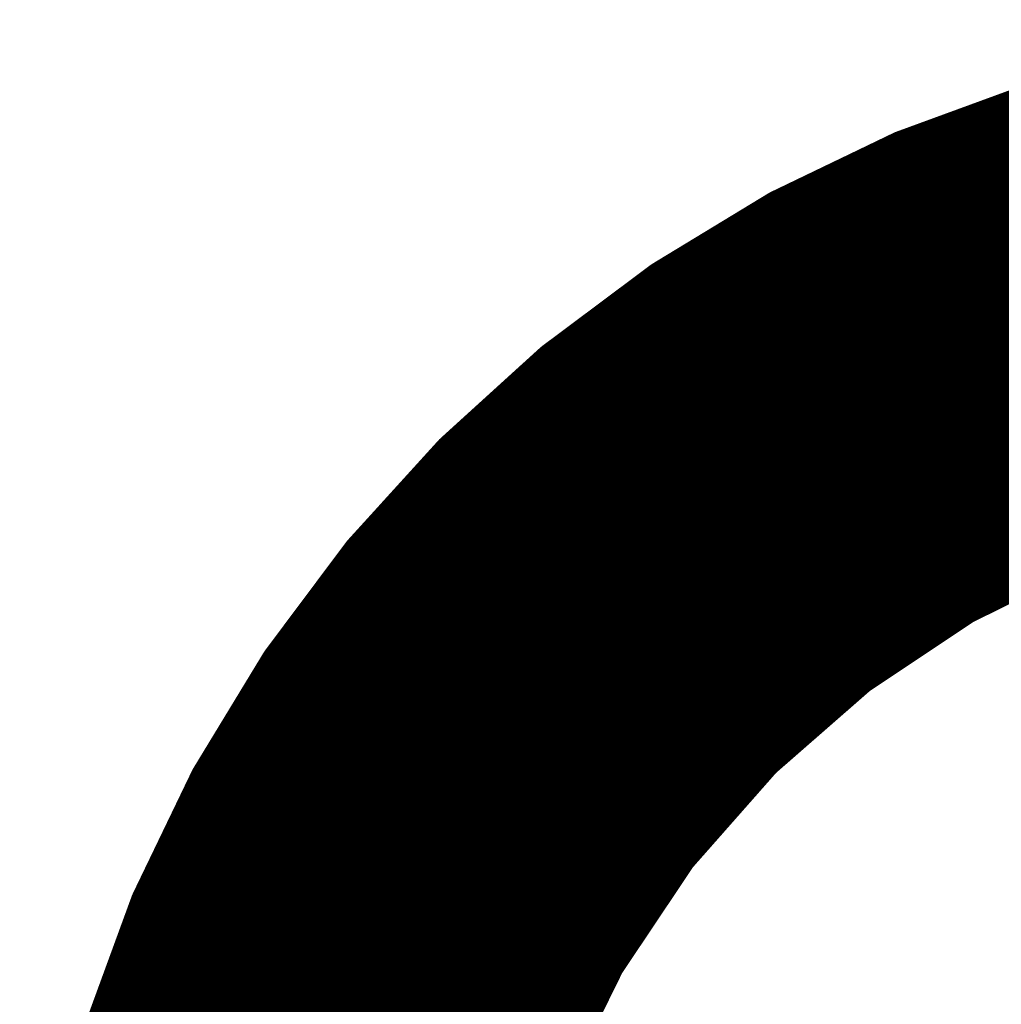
# Model space of a CAD drawing. Extents: x -14 to 157, y -7 to 92.
# Tile 13 of 44: x 53 to 54.89, y 32.12 to 34.02. Entities that reach past the tile are written whole.
import ezdxf

# ---------------------------------------------------------------- set-up
doc = ezdxf.new("R2010")
doc.units = 0
doc.layers.add('2D_LINE_126', color=254, linetype='CONTINUOUS')

# ---------------------------------------------------------------- blocks, each defined once
blk = doc.blocks.new('SMOOTH_0$1')
at = {"const_width": 0.05}
blk.add_lwpolyline([(-0.025, 0, 1), (0.025, 0, 1)], format="xyb", close=True, dxfattribs=at)
blk = doc.blocks.new('DRAWING_7')
at = {"layer": '2D_LINE_126', "const_width": 0.1}
for points in [[(0, 2.7085), (2.7101, 5.4186)], [(0.0001, 2.712), (2.7066, 5.4185)], [(0.0002, 2.7053), (2.7134, 5.4185)], [(0.0003, 2.7156), (2.7031, 5.4183)], [(0.0004, 2.7021), (2.7166, 5.4183)], [(0.0005, 2.7192), (2.6995, 5.4182)], [(0.0005, 2.6988), (2.7198, 5.4181)], [(0.0007, 2.7228), (2.6959, 5.418)], [(0.0007, 2.6956), (2.7231, 5.418)], [(0.0009, 2.7263), (2.6923, 5.4178)], [(0.0009, 2.6924), (2.7263, 5.4178)], [(0.001, 2.6892), (2.7295, 5.4177)], [(0.001, 2.7299), (2.6888, 5.4176)], [(0.0012, 2.6859), (2.7327, 5.4175)], [(0.0012, 2.7335), (2.6852, 5.4174)], [(0.0014, 2.7371), (2.6816, 5.4173)], [(0.0016, 2.7406), (2.678, 5.4171)], [(0.0018, 2.7442), (2.6745, 5.4169)], [(0.0019, 2.7478), (2.6709, 5.4167)], [(0.0021, 2.7514), (2.6673, 5.4165)], [(0.0023, 2.7549), (2.6637, 5.4164)], [(0.0025, 2.7585), (2.6602, 5.4162)], [(0.0027, 2.7621), (2.6566, 5.416)], [(0.0028, 2.7657), (2.653, 5.4158)], [(0.003, 2.7692), (2.6494, 5.4156)], [(0.0032, 2.7728), (2.6459, 5.4155)], [(0.0034, 2.7764), (2.6423, 5.4153)], [(0.0036, 2.78), (2.6387, 5.4151)], [(0.0037, 2.7835), (2.6351, 5.4149)], [(0.0039, 2.7871), (2.6316, 5.4147)], [(0.0041, 2.7907), (2.628, 5.4146)], [(0.0043, 2.7942), (2.6244, 5.4144)], [(0.0045, 2.7978), (2.6208, 5.4142)], [(0.0046, 2.8014), (2.6173, 5.414)], [(0.0048, 2.805), (2.6137, 5.4138)], [(0.005, 2.8085), (2.6101, 5.4137)], [(0.0052, 2.8121), (2.6065, 5.4135)], [(0.0054, 2.8157), (2.603, 5.4133)], [(0.0056, 2.8193), (2.5994, 5.4131)], [(0.0057, 2.8228), (2.5958, 5.4129)], [(0.0059, 2.8264), (2.5922, 5.4128)], [(0.0061, 2.83), (2.5887, 5.4126)], [(0.0063, 2.8336), (2.5851, 5.4124)], [(0.0065, 2.8371), (2.5815, 5.4122)], [(0.0066, 2.8407), (2.5779, 5.412)], [(1.3775, 4.0588), (2.736, 5.4173)], [(1.4044, 4.0823), (2.7392, 5.4172)], [(1.4312, 4.1058), (2.7424, 5.417)], [(1.4581, 4.1293), (2.7457, 5.4168)], [(1.485, 4.1528), (2.7489, 5.4167)], [(1.5119, 4.1762), (2.7521, 5.4165)], [(1.5387, 4.1997), (2.7554, 5.4164)], [(1.5601, 4.2177), (2.7586, 5.4162)], [(1.5703, 4.2245), (2.7618, 5.416)], [(1.5805, 4.2313), (2.7651, 5.4159)], [(1.5907, 4.2381), (2.7683, 5.4157)], [(1.6009, 4.2449), (2.7715, 5.4155)], [(1.6111, 4.2517), (2.7748, 5.4154)], [(1.6213, 4.2585), (2.778, 5.4152)], [(1.6315, 4.2653), (2.7812, 5.4151)], [(1.6417, 4.2721), (2.7845, 5.4149)], [(1.6519, 4.2789), (2.7877, 5.4147)], [(1.6621, 4.2857), (2.7909, 5.4146)], [(1.6723, 4.2925), (2.7942, 5.4144)], [(1.6825, 4.2994), (2.7974, 5.4142)], [(1.6927, 4.3062), (2.8006, 5.4141)], [(1.7029, 4.313), (2.8039, 5.4139)], [(1.7131, 4.3198), (2.8071, 5.4138)], [(1.7233, 4.3266), (2.8103, 5.4136)], [(1.7335, 4.3334), (2.8135, 5.4134)], [(1.7437, 4.3402), (2.8168, 5.4133)], [(1.7539, 4.347), (2.82, 5.4131)], [(1.763, 4.3527), (2.8232, 5.413)], [(1.7697, 4.3561), (2.8265, 5.4128)], [(1.7765, 4.3594), (2.8297, 5.4126)], [(1.7832, 4.3627), (2.8329, 5.4125)], [(1.7899, 4.366), (2.8362, 5.4123)], [(1.7966, 4.3693), (2.8394, 5.4121)], [(0.0068, 2.8443), (2.5744, 5.4118)], [(0.007, 2.8479), (2.5708, 5.4117)], [(0.0072, 2.8514), (2.5672, 5.4115)], [(0.0074, 2.855), (2.5636, 5.4113)], [(0.0075, 2.8586), (2.5601, 5.4111)], [(0.0077, 2.8622), (2.5565, 5.4109)], [(0.0079, 2.8657), (2.5529, 5.4108)], [(0.0081, 2.8693), (2.5493, 5.4106)], [(0.0083, 2.8729), (2.5458, 5.4104)], [(0.0084, 2.8765), (2.5422, 5.4102)], [(0.0086, 2.88), (2.5386, 5.41)], [(0.0088, 2.8836), (2.535, 5.4099)], [(0.009, 2.8872), (2.5315, 5.4097)], [(0.0092, 2.8908), (2.5279, 5.4095)], [(0.0093, 2.8943), (2.5243, 5.4093)], [(0.0095, 2.8979), (2.5208, 5.4091)], [(0.0097, 2.9015), (2.5172, 5.409)], [(0.0099, 2.9051), (2.5136, 5.4088)], [(0.0101, 2.9086), (2.51, 5.4086)], [(0.0102, 2.9122), (2.5065, 5.4084)], [(0.0104, 2.9158), (2.5029, 5.4082)], [(0.0106, 2.9194), (2.4993, 5.4081)], [(0.0108, 2.9229), (2.4957, 5.4079)], [(0.011, 2.9265), (2.4922, 5.4077)], [(0.0111, 2.9301), (2.4886, 5.4075)], [(0.0113, 2.9337), (2.485, 5.4073)], [(0.0115, 2.9372), (2.4814, 5.4072)], [(0.0117, 2.9408), (2.4779, 5.407)], [(0.0119, 2.9444), (2.4743, 5.4068)], [(0.012, 2.948), (2.4707, 5.4066)], [(0.0122, 2.9515), (2.4671, 5.4064)], [(0.0124, 2.9551), (2.4636, 5.4063)], [(0.0126, 2.9587), (2.46, 5.4061)], [(0.0128, 2.9623), (2.4564, 5.4059)], [(0.013, 2.9658), (2.4528, 5.4057)], [(0.0131, 2.9694), (2.4493, 5.4055)], [(0.0133, 2.973), (2.4457, 5.4053)], [(0.0135, 2.9766), (2.4421, 5.4052)], [(0.0137, 2.9801), (2.4385, 5.405)], [(0.0139, 2.9837), (2.435, 5.4048)], [(0.0141, 2.9874), (2.4313, 5.4045)], [(0.0148, 2.9914), (2.4273, 5.4039)], [(0.0154, 2.9954), (2.4233, 5.4033)], [(0.016, 2.9994), (2.4193, 5.4027)], [(0.0166, 3.0034), (2.4153, 5.4021)], [(0.0172, 3.0074), (2.4112, 5.4015)], [(0.0178, 3.0114), (2.4072, 5.4008)], [(0.0184, 3.0154), (2.4032, 5.4002)], [(0.019, 3.0194), (2.3992, 5.3996)], [(0.0196, 3.0234), (2.3952, 5.399)], [(0.0203, 3.0274), (2.3912, 5.3984)], [(0.0209, 3.0315), (2.3872, 5.3978)], [(0.0215, 3.0355), (2.3832, 5.3972)], [(0.0221, 3.0395), (2.3792, 5.3966)], [(0.0227, 3.0435), (2.3752, 5.396)], [(0.0233, 3.0475), (2.3712, 5.3953)], [(0.0239, 3.0515), (2.3672, 5.3947)], [(0.0245, 3.0555), (2.3632, 5.3941)], [(0.0252, 3.0595), (2.3592, 5.3935)], [(1.8033, 4.3726), (2.8426, 5.412)], [(1.81, 4.3759), (2.8459, 5.4118)], [(1.8167, 4.3793), (2.8491, 5.4117)], [(1.8234, 4.3826), (2.8523, 5.4115)], [(1.8301, 4.3859), (2.8556, 5.4113)], [(1.8368, 4.3892), (2.8588, 5.4112)], [(1.8435, 4.3925), (2.862, 5.411)], [(1.8502, 4.3958), (2.8653, 5.4108)], [(1.857, 4.3991), (2.8685, 5.4107)], [(1.8637, 4.4025), (2.8717, 5.4105)], [(1.8704, 4.4058), (2.875, 5.4104)], [(1.8771, 4.4091), (2.8782, 5.4102)], [(1.8838, 4.4124), (2.8814, 5.41)], [(0.0258, 3.0635), (2.3552, 5.3929)], [(0.0264, 3.0675), (2.3512, 5.3923)], [(0.027, 3.0715), (2.3472, 5.3917)], [(0.0276, 3.0755), (2.3432, 5.3911)], [(0.0282, 3.0795), (2.3391, 5.3905)], [(0.0288, 3.0835), (2.3351, 5.3898)], [(0.0294, 3.0875), (2.3311, 5.3892)], [(0.03, 3.0915), (2.3271, 5.3886)], [(0.0307, 3.0955), (2.3231, 5.388)], [(0.0313, 3.0995), (2.3191, 5.3874)], [(0.0319, 3.1035), (2.3151, 5.3868)], [(0.0325, 3.1076), (2.3111, 5.3862)], [(0.0331, 3.1116), (2.3071, 5.3856)], [(0.0337, 3.1156), (2.3031, 5.385)], [(0.0343, 3.1196), (2.2991, 5.3843)], [(0.0349, 3.1236), (2.2951, 5.3837)], [(0.0355, 3.1276), (2.2911, 5.3831)], [(0.0362, 3.1316), (2.2871, 5.3825)], [(0.0368, 3.1356), (2.2831, 5.3819)], [(0.0374, 3.1396), (2.2791, 5.3813)], [(0.038, 3.1436), (2.2751, 5.3807)], [(0.0386, 3.1476), (2.2711, 5.3801)], [(0.0392, 3.1516), (2.2671, 5.3795)], [(0.0398, 3.1556), (2.263, 5.3788)], [(0.0404, 3.1596), (2.259, 5.3782)], [(0.041, 3.1636), (2.255, 5.3776)], [(0.0417, 3.1676), (2.251, 5.377)], [(0.0423, 3.1716), (2.247, 5.3764)], [(0.0429, 3.1756), (2.243, 5.3758)], [(0.0435, 3.1797), (2.239, 5.3752)], [(0.0441, 3.1837), (2.235, 5.3746)], [(0.0447, 3.1877), (2.231, 5.374)], [(0.0453, 3.1917), (2.227, 5.3733)], [(0.0459, 3.1957), (2.223, 5.3727)], [(0.0465, 3.1997), (2.219, 5.3721)], [(0.0472, 3.2037), (2.215, 5.3715)], [(0.0478, 3.2077), (2.211, 5.3709)], [(0.0484, 3.2117), (2.207, 5.3703)], [(0.049, 3.2157), (2.203, 5.3697)], [(0.0496, 3.2197), (2.199, 5.3691)], [(0.0502, 3.2237), (2.195, 5.3684)], [(0.0508, 3.2277), (2.1909, 5.3678)], [(0.0514, 3.2317), (2.1869, 5.3672)], [(0.052, 3.2357), (2.1829, 5.3666)], [(0.0527, 3.2397), (2.1789, 5.366)], [(0.0533, 3.2437), (2.1749, 5.3654)], [(0.0539, 3.2477), (2.1709, 5.3648)], [(0.0545, 3.2517), (2.1669, 5.3642)], [(0.0552, 3.2558), (2.1629, 5.3635)], [(0.0563, 3.2604), (2.1583, 5.3623)], [(0.0575, 3.2649), (2.1537, 5.3612)], [(0.0587, 3.2695), (2.1491, 5.36)], [(0.0599, 3.2741), (2.1446, 5.3588)], [(0.061, 3.2787), (2.14, 5.3576)], [(0.0622, 3.2832), (2.1354, 5.3565)], [(0.0634, 3.2878), (2.1309, 5.3553)], [(0.0646, 3.2924), (2.1263, 5.3541)], [(0.0657, 3.2969), (2.1217, 5.3529)], [(0.0669, 3.3015), (2.1172, 5.3518)], [(0.0681, 3.3061), (2.1126, 5.3506)], [(0.0693, 3.3106), (2.108, 5.3494)], [(0.0704, 3.3152), (2.1035, 5.3482)], [(0.0716, 3.3198), (2.0989, 5.3471)], [(0.0728, 3.3243), (2.0943, 5.3459)], [(0.074, 3.3289), (2.0898, 5.3447)], [(0.0751, 3.3335), (2.0852, 5.3435)], [(0.0763, 3.338), (2.0806, 5.3424)], [(0.0775, 3.3426), (2.076, 5.3412)], [(0.0787, 3.3472), (2.0715, 5.34)], [(0.0798, 3.3518), (2.0669, 5.3388)], [(0.081, 3.3563), (2.0623, 5.3377)], [(0.0822, 3.3609), (2.0578, 5.3365)], [(0.0834, 3.3655), (2.0532, 5.3353)], [(0.0845, 3.37), (2.0486, 5.3341)], [(0.0857, 3.3746), (2.0441, 5.333)], [(0.0869, 3.3792), (2.0395, 5.3318)], [(0.0881, 3.3837), (2.0349, 5.3306)], [(0.0892, 3.3883), (2.0304, 5.3294)], [(0.0904, 3.3929), (2.0258, 5.3283)], [(0.0916, 3.3974), (2.0212, 5.3271)], [(0.0928, 3.402), (2.0167, 5.3259)], [(0.0939, 3.4066), (2.0121, 5.3247)], [(0.0951, 3.4112), (2.0075, 5.3236)], [(0.0963, 3.4157), (2.0029, 5.3224)], [(0.0975, 3.4203), (1.9984, 5.3212)], [(0.0986, 3.4249), (1.9938, 5.32)], [(0.0998, 3.4294), (1.9892, 5.3189)], [(0.101, 3.434), (1.9847, 5.3177)], [(0.1022, 3.4386), (1.9801, 5.3165)], [(0.1033, 3.4431), (1.9755, 5.3153)], [(0.1045, 3.4477), (1.971, 5.3142)], [(0.1057, 3.4523), (1.9664, 5.313)], [(0.1069, 3.4568), (1.9618, 5.3118)], [(0.108, 3.4614), (1.9573, 5.3106)], [(0.1092, 3.466), (1.9527, 5.3095)], [(0.1104, 3.4705), (1.9481, 5.3083)], [(0.1116, 3.4751), (1.9435, 5.3071)], [(0.1127, 3.4797), (1.939, 5.3059)], [(0.1139, 3.4843), (1.9344, 5.3048)], [(0.1151, 3.4888), (1.9298, 5.3036)], [(0.1162, 3.4934), (1.9253, 5.3024)], [(0.1174, 3.498), (1.9207, 5.3012)], [(0.1186, 3.5025), (1.9161, 5.3001)], [(0.1198, 3.5071), (1.9116, 5.2989)], [(0.1209, 3.5117), (1.907, 5.2977)], [(0.1223, 3.5164), (1.9022, 5.2963)], [(0.1243, 3.5218), (1.8969, 5.2944)], [(0.1263, 3.5272), (1.8915, 5.2924)], [(0.1282, 3.5325), (1.8862, 5.2904)], [(0.1302, 3.5379), (1.8808, 5.2885)], [(0.1321, 3.5432), (1.8754, 5.2865)], [(0.1341, 3.5486), (1.8701, 5.2846)], [(0.1361, 3.5539), (1.8647, 5.2826)], [(0.138, 3.5593), (1.8594, 5.2807)], [(1.6547, 5.2057), (1.9037, 5.2969)], [(0.14, 3.5646), (1.854, 5.2787)], [(0.1419, 3.57), (1.8487, 5.2767)], [(0.1439, 3.5753), (1.8433, 5.2748)], [(0.1458, 3.5807), (1.838, 5.2728)], [(0.1478, 3.586), (1.8326, 5.2709)], [(0.1498, 3.5914), (1.8273, 5.2689)], [(0.1517, 3.5968), (1.8219, 5.2669)], [(0.1537, 3.6021), (1.8166, 5.265)], [(0.1556, 3.6075), (1.8112, 5.263)], [(0.1576, 3.6128), (1.8059, 5.2611)], [(0.1596, 3.6182), (1.8005, 5.2591)], [(0.1615, 3.6235), (1.7951, 5.2571)], [(0.1635, 3.6289), (1.7898, 5.2552)], [(0.1654, 3.6342), (1.7844, 5.2532)], [(0.1674, 3.6396), (1.7791, 5.2513)], [(0.1694, 3.6449), (1.7737, 5.2493)], [(0.1713, 3.6503), (1.7684, 5.2473)], [(0.1733, 3.6556), (1.763, 5.2454)], [(0.1752, 3.661), (1.7577, 5.2434)], [(0.1772, 3.6663), (1.7523, 5.2415)], [(0.1792, 3.6717), (1.747, 5.2395)], [(0.1811, 3.6771), (1.7416, 5.2375)], [(0.1831, 3.6824), (1.7363, 5.2356)], [(0.185, 3.6878), (1.7309, 5.2336)], [(0.187, 3.6931), (1.7255, 5.2317)], [(0.189, 3.6985), (1.7202, 5.2297)], [(0.1909, 3.7038), (1.7148, 5.2277)], [(0.1929, 3.7092), (1.7095, 5.2258)], [(0.1948, 3.7145), (1.7041, 5.2238)], [(0.1968, 3.7199), (1.6988, 5.2219)], [(0.1988, 3.7252), (1.6934, 5.2199)], [(0.2007, 3.7306), (1.6881, 5.218)], [(0.2027, 3.7359), (1.6827, 5.216)], [(0.2046, 3.7413), (1.6774, 5.214)], [(0.2066, 3.7466), (1.672, 5.2121)], [(0.2085, 3.752), (1.6667, 5.2101)], [(0.2105, 3.7574), (1.6613, 5.2082)], [(0.2125, 3.7627), (1.656, 5.2062)], [(1.4179, 5.0917), (1.6547, 5.2057)], [(0.2154, 3.769), (1.6497, 5.2033)], [(0.2185, 3.7755), (1.6431, 5.2002)], [(0.2217, 3.7821), (1.6366, 5.197)], [(0.2248, 3.7886), (1.63, 5.1938)], [(0.228, 3.7952), (1.6235, 5.1907)], [(0.2311, 3.8017), (1.6169, 5.1875)], [(0.2343, 3.8083), (1.6104, 5.1844)], [(0.2374, 3.8148), (1.6038, 5.1812)], [(0.2406, 3.8214), (1.5973, 5.1781)], [(0.2437, 3.8279), (1.5907, 5.1749)], [(0.2469, 3.8345), (1.5842, 5.1718)], [(0.2501, 3.841), (1.5776, 5.1686)], [(0.2532, 3.8476), (1.5711, 5.1655)], [(0.2564, 3.8541), (1.5645, 5.1623)], [(0.2595, 3.8607), (1.558, 5.1591)], [(0.2627, 3.8672), (1.5514, 5.156)], [(0.2658, 3.8738), (1.5449, 5.1528)], [(0.269, 3.8803), (1.5383, 5.1497)], [(0.2721, 3.8869), (1.5318, 5.1465)], [(0.2753, 3.8934), (1.5252, 5.1434)], [(0.2784, 3.9), (1.5187, 5.1402)], [(0.2816, 3.9065), (1.5121, 5.1371)], [(0.2848, 3.9131), (1.5056, 5.1339)], [(0.2879, 3.9196), (1.4991, 5.1308)], [(0.2911, 3.9262), (1.4925, 5.1276)], [(0.2942, 3.9327), (1.486, 5.1244)], [(0.2974, 3.9393), (1.4794, 5.1213)], [(0.3005, 3.9458), (1.4729, 5.1181)], [(0.3037, 3.9524), (1.4663, 5.115)], [(0.3068, 3.9589), (1.4598, 5.1118)], [(0.31, 3.9655), (1.4532, 5.1087)], [(0.3131, 3.972), (1.4467, 5.1055)], [(0.3163, 3.9786), (1.4401, 5.1024)], [(0.3195, 3.9851), (1.4336, 5.0992)], [(0.3226, 3.9916), (1.427, 5.096)], [(0.3258, 3.9982), (1.4205, 5.0929)], [(1.1945, 4.956), (1.4179, 5.0917)], [(0.3302, 4.006), (1.4126, 5.0885)], [(0.3355, 4.0147), (1.404, 5.0832)], [(0.3407, 4.0233), (1.3953, 5.078)], [(0.346, 4.032), (1.3867, 5.0727)], [(0.3512, 4.0406), (1.378, 5.0674)], [(0.3565, 4.0493), (1.3694, 5.0622)], [(0.3617, 4.0579), (1.3608, 5.0569)], [(0.367, 4.0666), (1.3521, 5.0517)], [(0.3722, 4.0752), (1.3435, 5.0464)], [(0.3775, 4.0839), (1.3348, 5.0412)], [(0.3827, 4.0925), (1.3262, 5.0359)], [(0.388, 4.1011), (1.3175, 5.0307)], [(0.3932, 4.1098), (1.3089, 5.0254)], [(0.3985, 4.1184), (1.3002, 5.0202)], [(0.4038, 4.1271), (1.2916, 5.0149)], [(0.409, 4.1357), (1.2829, 5.0097)], [(0.4143, 4.1444), (1.2743, 5.0044)], [(0.4195, 4.153), (1.2656, 4.9992)], [(0.4248, 4.1617), (1.257, 4.9939)], [(0.43, 4.1703), (1.2483, 4.9886)], [(0.4353, 4.179), (1.2397, 4.9834)], [(0.4405, 4.1876), (1.231, 4.9781)], [(0.4458, 4.1963), (1.2224, 4.9729)], [(0.451, 4.2049), (1.2137, 4.9676)], [(0.4563, 4.2136), (1.2051, 4.9624)], [(0.4615, 4.2222), (1.1964, 4.9571)], [(0.4705, 4.2346), (1.1841, 4.9481)], [(0.4806, 4.2481), (1.1706, 4.9381)], [(0.9859, 4.8), (1.1945, 4.956)], [(0.4907, 4.2615), (1.1571, 4.928)], [(0.5007, 4.275), (1.1437, 4.9179)], [(0.5108, 4.2884), (1.1302, 4.9079)], [(0.5208, 4.3019), (1.1168, 4.8978)], [(0.5309, 4.3153), (1.1033, 4.8878)], [(0.541, 4.3288), (1.0899, 4.8777)], [(0.551, 4.3423), (1.0764, 4.8676)], [(0.5611, 4.3557), (1.0629, 4.8576)], [(0.5712, 4.3692), (1.0495, 4.8475)], [(0.5812, 4.3826), (1.036, 4.8374)], [(0.5913, 4.3961), (1.0226, 4.8274)], [(0.6014, 4.4095), (1.0091, 4.8173)], [(0.6114, 4.423), (0.9957, 4.8072)], [(0.6281, 4.4431), (0.9756, 4.7906)], [(0.7935, 4.6251), (0.9859, 4.8)], [(0.6619, 4.4803), (0.9383, 4.7567)], [(0.6958, 4.5176), (0.9011, 4.7229)], [(0.7296, 4.5548), (0.8639, 4.689)], [(0.7635, 4.592), (0.8266, 4.6552)], [(0.6187, 4.4327), (0.7935, 4.6251)], [(1.9812, 4.4605), (1.7611, 4.3518)], [(0.4627, 4.2241), (0.6187, 4.4327)], [(1.7611, 4.3518), (1.5568, 4.2155)], [(0.327, 4.0008), (0.4627, 4.2241)], [(1.5568, 4.2155), (1.3712, 4.0533)], [(0.0013, 2.6827), (1.3653, 4.0466)], [(1.3712, 4.0533), (1.2069, 3.8668)], [(0.0015, 2.6795), (1.3402, 4.0182)], [(0.0017, 2.6762), (1.3152, 3.9898)], [(0.2129, 3.7639), (0.327, 4.0008)], [(0.0018, 2.673), (1.2902, 3.9614)], [(0.002, 2.6698), (1.2652, 3.933)], [(0.0022, 2.6665), (1.2402, 3.9045)], [(0.0023, 2.6633), (1.2151, 3.8761)], [(0.0025, 2.6601), (1.2023, 3.8599)], [(1.2069, 3.8668), (1.0669, 3.6576)], [(0.0027, 2.6568), (1.1954, 3.8496)], [(0.0028, 2.6536), (1.1886, 3.8394)], [(0.003, 2.6504), (1.1817, 3.8291)], [(0.0031, 2.6472), (1.1748, 3.8188)], [(0.0033, 2.6439), (1.168, 3.8086)], [(0.0035, 2.6407), (1.1611, 3.7983)], [(0.0036, 2.6375), (1.1542, 3.788)], [(0.0038, 2.6342), (1.1473, 3.7778)], [(0.004, 2.631), (1.1405, 3.7675)], [(0.1218, 3.515), (0.2129, 3.7639)], [(0.0041, 2.6278), (1.1336, 3.7572)], [(0.0043, 2.6245), (1.1267, 3.747)], [(0.0044, 2.6213), (1.1199, 3.7367)], [(0.0046, 2.6181), (1.113, 3.7264)], [(0.0048, 2.6148), (1.1061, 3.7162)], [(0.0049, 2.6116), (1.0992, 3.7059)], [(0.0051, 2.6084), (1.0924, 3.6956)], [(0.0053, 2.6052), (1.0855, 3.6854)], [(0.0054, 2.6019), (1.0786, 3.6751)], [(0.0056, 2.5987), (1.0717, 3.6648)], [(0.0058, 2.5955), (1.0659, 3.6556)], [(0.0059, 2.5922), (1.0626, 3.649)], [(1.0669, 3.6576), (0.9557, 3.4317)], [(0.0061, 2.589), (1.0593, 3.6423)], [(0.0062, 2.5858), (1.0561, 3.6356)], [(0.0064, 2.5825), (1.0528, 3.6289)], [(0.0066, 2.5793), (1.0495, 3.6222)], [(0.0067, 2.5761), (1.0462, 3.6155)], [(0.0069, 2.5728), (1.0429, 3.6089)], [(0.0071, 2.5696), (1.0396, 3.6022)], [(0.0072, 2.5664), (1.0363, 3.5955)], [(0.0074, 2.5631), (1.033, 3.5888)], [(0.0075, 2.5599), (1.0298, 3.5821)], [(0.0077, 2.5567), (1.0265, 3.5754)], [(0.0079, 2.5535), (1.0232, 3.5688)], [(0.008, 2.5502), (1.0199, 3.5621)], [(0.0082, 2.547), (1.0166, 3.5554)], [(0.0084, 2.5438), (1.0133, 3.5487)], [(0.0085, 2.5405), (1.01, 3.542)], [(0.0087, 2.5373), (1.0067, 3.5353)], [(0.0088, 2.5341), (1.0034, 3.5287)]]:
    blk.add_lwpolyline(points, dxfattribs=at)
at = {"layer": '2D_LINE_126'}
for p in [(1.8594, 5.2807), (1.8647, 5.2826), (1.8701, 5.2846), (1.8754, 5.2865), (1.8808, 5.2885), (1.8862, 5.2904), (1.8059, 5.2611), (1.8112, 5.263), (1.8166, 5.265), (1.8219, 5.2669), (1.8273, 5.2689), (1.8326, 5.2709), (1.838, 5.2728), (1.8433, 5.2748), (1.8487, 5.2767), (1.854, 5.2787), (1.7523, 5.2415), (1.7577, 5.2434), (1.763, 5.2454), (1.7684, 5.2473), (1.7737, 5.2493), (1.7791, 5.2513), (1.7844, 5.2532), (1.7898, 5.2552), (1.7951, 5.2571), (1.8005, 5.2591), (1.7041, 5.2238), (1.7095, 5.2258), (1.7148, 5.2277), (1.7202, 5.2297), (1.7255, 5.2317), (1.7309, 5.2336), (1.7363, 5.2356), (1.7416, 5.2375), (1.747, 5.2395), (1.6547, 5.2057), (1.6547, 5.2057), (1.656, 5.2062), (1.6613, 5.2082), (1.6667, 5.2101), (1.672, 5.2121), (1.6774, 5.214), (1.6827, 5.216), (1.6881, 5.218), (1.6934, 5.2199), (1.6988, 5.2219), (1.6169, 5.1875), (1.6235, 5.1907), (1.63, 5.1938), (1.6366, 5.197), (1.6431, 5.2002), (1.6497, 5.2033), (1.5711, 5.1655), (1.5776, 5.1686), (1.5842, 5.1718), (1.5907, 5.1749), (1.5973, 5.1781), (1.6038, 5.1812), (1.6104, 5.1844), (1.5318, 5.1465), (1.5383, 5.1497), (1.5449, 5.1528), (1.5514, 5.156), (1.558, 5.1591), (1.5645, 5.1623), (1.4925, 5.1276), (1.4991, 5.1308), (1.5056, 5.1339), (1.5121, 5.1371), (1.5187, 5.1402), (1.5252, 5.1434), (1.4532, 5.1087), (1.4598, 5.1118), (1.4663, 5.115), (1.4729, 5.1181), (1.4794, 5.1213), (1.486, 5.1244), (1.4179, 5.0917), (1.4179, 5.0917), (1.4205, 5.0929), (1.427, 5.096), (1.4336, 5.0992), (1.4401, 5.1024), (1.4467, 5.1055), (1.3867, 5.0727), (1.3953, 5.078), (1.404, 5.0832), (1.4126, 5.0885), (1.3521, 5.0517), (1.3608, 5.0569), (1.3694, 5.0622), (1.378, 5.0674), (1.3262, 5.0359), (1.3348, 5.0412), (1.3435, 5.0464), (1.2916, 5.0149), (1.3002, 5.0202), (1.3089, 5.0254), (1.3175, 5.0307), (1.2656, 4.9992), (1.2743, 5.0044), (1.2829, 5.0097), (1.231, 4.9781), (1.2397, 4.9834), (1.2483, 4.9886), (1.257, 4.9939), (1.1964, 4.9571), (1.2051, 4.9624), (1.2137, 4.9676), (1.2224, 4.9729), (1.1706, 4.9381), (1.1841, 4.9481), (1.1945, 4.956), (1.1945, 4.956), (1.1571, 4.928), (1.1302, 4.9079), (1.1437, 4.9179), (1.1033, 4.8878), (1.1168, 4.8978), (1.0764, 4.8676), (1.0899, 4.8777), (1.0495, 4.8475), (1.0629, 4.8576), (1.0226, 4.8274), (1.036, 4.8374), (0.9957, 4.8072), (1.0091, 4.8173), (0.9756, 4.7906), (0.9859, 4.8), (0.9859, 4.8), (0.9383, 4.7567), (0.9011, 4.7229), (0.8639, 4.689), (0.8266, 4.6552), (0.7935, 4.6251), (0.7935, 4.6251), (0.7635, 4.592), (0.7296, 4.5548), (0.6958, 4.5176), (0.6619, 4.4803), (0.6187, 4.4327), (0.6187, 4.4327), (0.6281, 4.4431), (0.6014, 4.4095), (0.6114, 4.423), (1.8771, 4.4091), (1.8838, 4.4124), (0.5913, 4.3961), (1.8368, 4.3892), (1.8435, 4.3925), (1.8502, 4.3958), (1.857, 4.3991), (1.8637, 4.4025), (1.8704, 4.4058), (0.5712, 4.3692), (0.5812, 4.3826), (1.7966, 4.3693), (1.8033, 4.3726), (1.81, 4.3759), (1.8167, 4.3793), (1.8234, 4.3826), (1.8301, 4.3859), (0.5611, 4.3557), (1.7611, 4.3518), (1.7611, 4.3518), (1.763, 4.3527), (1.7697, 4.3561), (1.7765, 4.3594), (1.7832, 4.3627), (1.7899, 4.366), (0.551, 4.3423), (1.7335, 4.3334), (1.7437, 4.3402), (1.7539, 4.347), (0.5309, 4.3153), (0.541, 4.3288), (1.7029, 4.313), (1.7131, 4.3198), (1.7233, 4.3266), (0.5208, 4.3019), (1.6825, 4.2994), (1.6927, 4.3062), (0.5007, 4.275), (0.5108, 4.2884), (1.6519, 4.2789), (1.6621, 4.2857), (1.6723, 4.2925), (0.4907, 4.2615), (1.6213, 4.2585), (1.6315, 4.2653), (1.6417, 4.2721), (0.4806, 4.2481), (1.5907, 4.2381), (1.6009, 4.2449), (1.6111, 4.2517), (0.4615, 4.2222), (0.4627, 4.2241), (0.4627, 4.2241), (0.4705, 4.2346), (1.5601, 4.2177), (1.5703, 4.2245), (1.5805, 4.2313), (0.451, 4.2049), (0.4563, 4.2136), (1.5387, 4.1997), (1.5568, 4.2155), (1.5568, 4.2155), (0.4405, 4.1876), (0.4458, 4.1963), (0.4248, 4.1617), (0.43, 4.1703), (0.4353, 4.179), (1.5119, 4.1762), (0.4143, 4.1444), (0.4195, 4.153), (1.485, 4.1528), (0.4038, 4.1271), (0.409, 4.1357), (1.4581, 4.1293), (0.3932, 4.1098), (0.3985, 4.1184), (1.4312, 4.1058), (0.3827, 4.0925), (0.388, 4.1011), (0.367, 4.0666), (0.3722, 4.0752), (0.3775, 4.0839), (1.4044, 4.0823), (0.3565, 4.0493), (0.3617, 4.0579), (1.3653, 4.0466), (1.3712, 4.0533), (1.3712, 4.0533), (1.3775, 4.0588), (0.346, 4.032), (0.3512, 4.0406), (0.3355, 4.0147), (0.3407, 4.0233), (1.3402, 4.0182), (0.3226, 3.9916), (0.3258, 3.9982), (0.327, 4.0008), (0.327, 4.0008), (0.3302, 4.006), (1.3152, 3.9898), (0.3131, 3.972), (0.3163, 3.9786), (0.3195, 3.9851), (0.3037, 3.9524), (0.3068, 3.9589), (0.31, 3.9655), (1.2902, 3.9614), (0.2942, 3.9327), (0.2974, 3.9393), (0.3005, 3.9458), (1.2652, 3.933), (0.2879, 3.9196), (0.2911, 3.9262), (0.2784, 3.9), (0.2816, 3.9065), (0.2848, 3.9131), (1.2402, 3.9045), (0.269, 3.8803), (0.2721, 3.8869), (0.2753, 3.8934), (1.2151, 3.8761), (0.2595, 3.8607), (0.2627, 3.8672), (0.2658, 3.8738), (1.2023, 3.8599), (1.2069, 3.8668), (1.2069, 3.8668), (0.2501, 3.841), (0.2532, 3.8476), (0.2564, 3.8541), (1.1886, 3.8394), (1.1954, 3.8496), (0.2406, 3.8214), (0.2437, 3.8279), (0.2469, 3.8345), (1.1817, 3.8291), (0.2311, 3.8017), (0.2343, 3.8083), (0.2374, 3.8148), (1.168, 3.8086), (1.1748, 3.8188), (0.2217, 3.7821), (0.2248, 3.7886), (0.228, 3.7952), (1.1542, 3.788), (1.1611, 3.7983), (0.2125, 3.7627), (0.2129, 3.7639), (0.2129, 3.7639), (0.2154, 3.769), (0.2185, 3.7755), (1.1405, 3.7675), (1.1473, 3.7778), (0.2066, 3.7466), (0.2085, 3.752), (0.2105, 3.7574), (1.1267, 3.747), (1.1336, 3.7572), (0.1988, 3.7252), (0.2007, 3.7306), (0.2027, 3.7359), (0.2046, 3.7413), (1.113, 3.7264), (1.1199, 3.7367), (0.1929, 3.7092), (0.1948, 3.7145), (0.1968, 3.7199), (1.0992, 3.7059), (1.1061, 3.7162), (0.185, 3.6878), (0.187, 3.6931), (0.189, 3.6985), (0.1909, 3.7038), (1.0924, 3.6956), (0.1792, 3.6717), (0.1811, 3.6771), (0.1831, 3.6824), (1.0786, 3.6751), (1.0855, 3.6854), (0.1713, 3.6503), (0.1733, 3.6556), (0.1752, 3.661), (0.1772, 3.6663), (1.0626, 3.649), (1.0659, 3.6556), (1.0669, 3.6576), (1.0669, 3.6576), (1.0717, 3.6648), (0.1654, 3.6342), (0.1674, 3.6396), (0.1694, 3.6449), (1.0561, 3.6356), (1.0593, 3.6423), (0.1576, 3.6128), (0.1596, 3.6182), (0.1615, 3.6235), (0.1635, 3.6289), (1.0462, 3.6155), (1.0495, 3.6222), (1.0528, 3.6289), (0.1498, 3.5914), (0.1517, 3.5968), (0.1537, 3.6021), (0.1556, 3.6075), (1.0363, 3.5955), (1.0396, 3.6022), (1.0429, 3.6089), (0.1439, 3.5753), (0.1458, 3.5807), (0.1478, 3.586), (1.0265, 3.5754), (1.0298, 3.5821), (1.033, 3.5888), (0.1361, 3.5539), (0.138, 3.5593), (0.14, 3.5646), (0.1419, 3.57), (1.0166, 3.5554), (1.0199, 3.5621), (1.0232, 3.5688), (0.1302, 3.5379), (0.1321, 3.5432), (0.1341, 3.5486), (1.0067, 3.5353), (1.01, 3.542), (1.0133, 3.5487), (0.1263, 3.5272), (0.1282, 3.5325), (1.0034, 3.5287)]:
    blk.add_blockref('SMOOTH_0$1', p, dxfattribs=at)

msp = doc.modelspace()

# ---------------------------------------------------------------- block references
msp.add_blockref('DRAWING_7', (53.05, 28.55))

doc.saveas('drawing.dxf')
